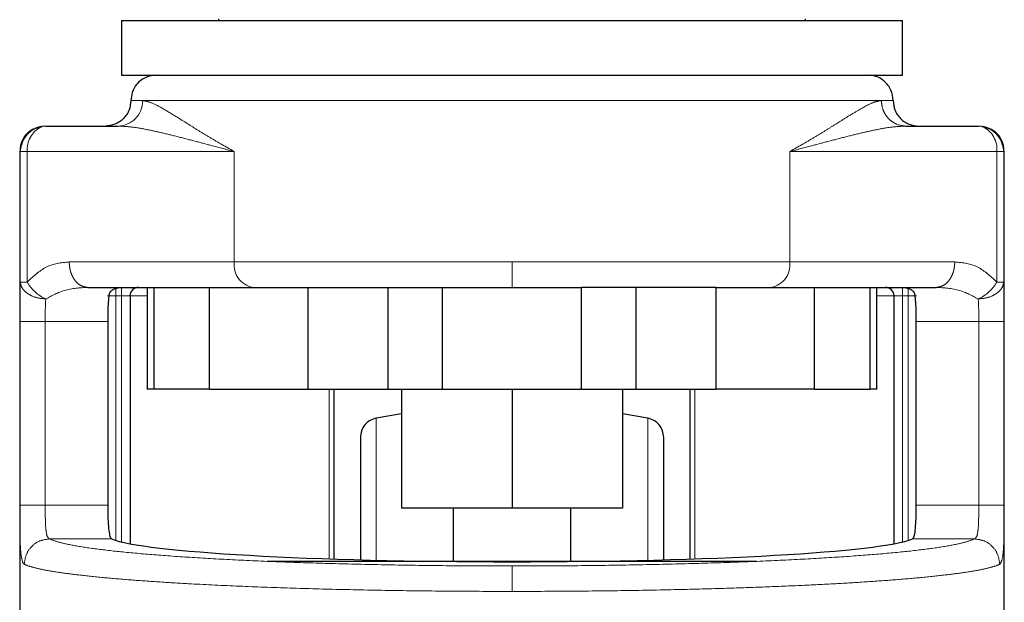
# Model space of a CAD drawing. Header units: millimetres. Extents: x 22 to 263, y 70 to 159.
# Tile 33 of 74: x 130.46 to 132.47, y 71.26 to 72.45. Entities that reach past the tile are written whole.
import ezdxf

# ---------------------------------------------------------------- set-up
doc = ezdxf.new("R2010")
doc.units = ezdxf.units.MM
doc.linetypes.add('PHANTOM', pattern=[12.7, 6.35, -1.27, 1.27, -1.27, 1.27, -1.27])

msp = doc.modelspace()

# ---------------------------------------------------------------- linework, layer by layer
at = {"color": 7, "linetype": 'Continuous', "lineweight": 25}
for p, q in [((130.6649, 72.4498), (130.6649, 72.3382)), ((130.6649, 72.4498), (132.2612, 72.4498)), ((130.8631, 72.4533), (130.8631, 72.4498)), ((132.063, 72.4498), (132.063, 72.4533)), ((132.2612, 72.3382), (132.2612, 72.4498)), ((130.6649, 72.3382), (132.2612, 72.3382)), ((130.51, 72.2341), (130.6575, 72.2341)), ((132.2686, 72.2341), (132.4161, 72.2341)), ((130.458, 72.1821), (130.4606, 72.1956)), ((132.4655, 72.1956), (132.4681, 72.1821)), ((130.4567, 72.1821), (130.4567, 70.9597)), ((132.4694, 70.9837), (132.4694, 72.1821)), ((130.5958, 71.9045), (130.8446, 71.9045)), ((130.717, 71.9045), (130.717, 71.6963)), ((130.7307, 71.9045), (130.7307, 71.6963)), ((130.8446, 71.6963), (130.8446, 71.9045)), ((130.8446, 71.9045), (131.0458, 71.9045)), ((131.0458, 71.9045), (131.0458, 71.6963)), ((131.0458, 71.9045), (131.0595, 71.9045)), ((131.2096, 71.6963), (131.2096, 71.9045)), ((131.3208, 71.6963), (131.3208, 71.9045)), ((131.3208, 71.9045), (131.6053, 71.9045)), ((131.6053, 71.6963), (131.6053, 71.9045)), ((131.7165, 71.9045), (131.7165, 71.6963)), ((131.8803, 71.9045), (131.8666, 71.9045)), ((131.8803, 71.6963), (131.8803, 71.9045)), ((131.8803, 71.9045), (132.0815, 71.9045)), ((132.0815, 71.6963), (132.0815, 71.9045)), ((132.0815, 71.9045), (132.3303, 71.9045)), ((132.1954, 71.6963), (132.1954, 71.9045)), ((132.2091, 71.6963), (132.2091, 71.9045)), ((130.6823, 71.8871), (130.6823, 71.3806)), ((132.2438, 71.8871), (132.2438, 71.3806)), ((130.6366, 71.8351), (130.6366, 71.4596)), ((132.2895, 71.4596), (132.2895, 71.8351)), ((130.7307, 71.6963), (130.717, 71.6963)), ((130.8446, 71.6963), (130.7307, 71.6963)), ((130.8446, 71.6963), (131.0458, 71.6963)), ((131.0458, 71.6963), (131.2096, 71.6963)), ((131.0987, 71.6963), (131.0987, 71.3494)), ((131.2096, 71.6963), (131.3208, 71.6963)), ((131.2375, 71.6963), (131.2375, 71.4534)), ((131.3208, 71.6963), (131.6053, 71.6963)), ((131.4631, 71.6963), (131.4631, 71.4534)), ((131.6053, 71.6963), (131.7165, 71.6963)), ((131.6886, 71.6963), (131.6886, 71.4534)), ((131.7165, 71.6963), (131.8803, 71.6963)), ((131.8274, 71.3494), (131.8274, 71.6963)), ((132.0815, 71.6963), (131.8803, 71.6963)), ((132.0815, 71.6963), (132.1954, 71.6963)), ((132.2091, 71.6963), (132.1954, 71.6963)), ((131.2375, 71.6462), (131.1857, 71.6374)), ((131.7404, 71.6374), (131.6886, 71.6462)), ((131.4631, 71.4534), (131.2375, 71.4534)), ((131.3431, 71.4534), (131.3431, 71.3447)), ((131.6886, 71.4534), (131.4631, 71.4534)), ((131.5831, 71.3447), (131.5831, 71.4534)), ((130.9628, 71.3447), (131.9628, 71.3447))]:
    msp.add_line(p, q, dxfattribs=at)
at = {"color": 8, "linetype": 'PHANTOM', "lineweight": 18}
for p, q in [((130.684, 72.2862), (130.708, 72.2862)), ((130.708, 72.2862), (132.2181, 72.2862)), ((132.2181, 72.2862), (132.2421, 72.2862)), ((130.4567, 72.1821), (130.458, 72.1821)), ((130.458, 72.1821), (130.458, 71.9152)), ((130.458, 72.1821), (130.472, 72.1821)), ((130.472, 72.1821), (130.8954, 72.1821)), ((130.472, 72.1821), (130.472, 71.9152)), ((130.8954, 72.1821), (130.8954, 71.9565)), ((132.0307, 71.9565), (132.0307, 72.1821)), ((132.0307, 72.1821), (132.4541, 72.1821)), ((132.4541, 71.9152), (132.4541, 72.1821)), ((132.4541, 72.1821), (132.4681, 72.1821)), ((132.4681, 71.9152), (132.4681, 72.1821)), ((132.4681, 72.1821), (132.4694, 72.1821)), ((130.8954, 71.9565), (130.5579, 71.9565)), ((131.4631, 71.9565), (130.8954, 71.9565)), ((131.4631, 71.9045), (131.4631, 71.9565)), ((132.0307, 71.9565), (131.4631, 71.9565)), ((132.3682, 71.9565), (132.0307, 71.9565)), ((130.472, 71.9152), (130.458, 71.9152)), ((132.4681, 71.9152), (132.4541, 71.9152)), ((130.6533, 71.8871), (130.6533, 71.9045)), ((130.6649, 71.8871), (130.6649, 71.9045)), ((132.2612, 71.9045), (132.2612, 71.8871)), ((132.2728, 71.9045), (132.2728, 71.8871)), ((130.6533, 71.8871), (130.636, 71.8871)), ((130.6533, 71.3874), (130.6533, 71.8871)), ((130.6533, 71.8871), (130.6649, 71.8871)), ((130.6823, 71.8871), (130.6649, 71.8871)), ((130.6649, 71.8871), (130.6649, 71.3843)), ((130.717, 71.8871), (130.6823, 71.8871)), ((132.2438, 71.8871), (132.2091, 71.8871)), ((132.2438, 71.8871), (132.2612, 71.8871)), ((132.2612, 71.8871), (132.2728, 71.8871)), ((132.2612, 71.3843), (132.2612, 71.8871)), ((132.2728, 71.8871), (132.2901, 71.8871)), ((132.2728, 71.8871), (132.2728, 71.3874)), ((130.4569, 71.8351), (130.4569, 71.4596)), ((130.4569, 71.8351), (130.5089, 71.8351)), ((130.5089, 71.8351), (130.6366, 71.8351)), ((130.5089, 71.8351), (130.5089, 71.4596)), ((132.2895, 71.8351), (132.4172, 71.8351)), ((132.4172, 71.4596), (132.4172, 71.8351)), ((132.4692, 71.4596), (132.4692, 71.8351)), ((131.0895, 71.3497), (131.0895, 71.6963)), ((131.8366, 71.6963), (131.8366, 71.3497)), ((131.1857, 71.3447), (131.1857, 71.6374)), ((131.7404, 71.3447), (131.7404, 71.6374)), ((130.5089, 71.4596), (130.4569, 71.4596)), ((130.6366, 71.4596), (130.5089, 71.4596)), ((132.4172, 71.4596), (132.2895, 71.4596)), ((132.4692, 71.4596), (132.4172, 71.4596)), ((130.5178, 71.3904), (130.6446, 71.3904)), ((132.2815, 71.3904), (132.4083, 71.3904))]:
    msp.add_line(p, q, dxfattribs=at)
at = {"color": 7, "linetype": 'Continuous', "lineweight": 25, "flags": 128}
for points in [[(130.51, 72.2341), (130.5026, 72.2331), (130.5003, 72.2324)], [(132.4258, 72.2324), (132.4235, 72.2331), (132.4161, 72.2341)]]:
    msp.add_lwpolyline(points, dxfattribs=at)
at = {"color": 8, "linetype": 'PHANTOM', "lineweight": 18}
for centre, radius, start, end in [((130.6567, 72.2854), 0.0513, 270.9086, 0.8794), ((130.5245, 72.1857), 0.0526, 117.3905, 183.9705), ((132.404, 72.1871), 0.0503, 354.2992, 64.3621), ((130.9417, 71.9504), 0.0467, 172.49, 259.6685), ((131.9844, 71.9504), 0.0467, 280.3354, 7.5095), ((130.5471, 71.96), 0.0875, 210.8627, 244.8572), ((132.379, 71.96), 0.0875, 295.1418, 329.1419)]:
    msp.add_arc(centre, radius, start, end, dxfattribs=at)
at = {"color": 7, "linetype": 'Continuous', "lineweight": 25}
for centre, start, end in [((130.6996, 71.8871), 90, 180), ((132.2265, 71.8871), 0, 90)]:
    msp.add_arc(centre, 0.0174, start, end, dxfattribs=at)
msp.add_ellipse((131.4631, 71.3994), major_axis=(0.8294, 0), ratio=0.067037, start_param=3.304073, end_param=6.120705, dxfattribs=at)
for points, knots in [([(130.7361, 72.3382), (130.7287, 72.3373), (130.7133, 72.3354), (130.6959, 72.3213), (130.6857, 72.3038), (130.6846, 72.2919), (130.684, 72.2862)], [0, 0, 0, 0, 0.270244, 0.562426, 0.789737, 1, 1, 1, 1]), ([(132.2421, 72.2862), (132.2412, 72.2936), (132.2393, 72.3089), (132.2252, 72.3264), (132.2077, 72.3365), (132.1958, 72.3377), (132.19, 72.3382)], [0, 0, 0, 0, 0.270264, 0.562441, 0.789735, 1, 1, 1, 1]), ([(130.684, 72.2862), (130.6833, 72.2796), (130.6823, 72.2696), (130.6758, 72.2575), (130.669, 72.2491), (130.6607, 72.2424), (130.6486, 72.2359), (130.6385, 72.2348), (130.632, 72.2341)], [0, 0, 0, 0, 0.239459, 0.368366, 0.500011, 0.631654, 0.760548, 1, 1, 1, 1]), ([(132.2421, 72.2862), (132.2428, 72.2796), (132.2439, 72.2696), (132.2503, 72.2575), (132.2571, 72.2491), (132.2654, 72.2424), (132.2775, 72.2359), (132.2876, 72.2348), (132.2941, 72.2341)], [0, 0, 0, 0, 0.239457, 0.368363, 0.499988, 0.631631, 0.76055, 1, 1, 1, 1]), ([(130.4999, 72.2332), (130.4939, 72.2314), (130.4818, 72.228), (130.4673, 72.2152), (130.4582, 72.199), (130.4575, 72.1877), (130.4572, 72.1821)], [0, 0, 0, 0, 0.246047, 0.499803, 0.753427, 1, 1, 1, 1]), ([(130.5004, 72.2316), (130.4974, 72.2312), (130.4875, 72.23), (130.4735, 72.2199), (130.4628, 72.207), (130.4611, 72.198), (130.4606, 72.1956)], [0, 0, 0, 0, 0.156834, 0.515534, 0.87421, 1, 1, 1, 1]), ([(132.4655, 72.1956), (132.465, 72.198), (132.4633, 72.207), (132.4526, 72.2199), (132.4386, 72.23), (132.4287, 72.2312), (132.4256, 72.2316)], [0, 0, 0, 0, 0.125752, 0.484321, 0.842878, 1, 1, 1, 1]), ([(132.4689, 72.1821), (132.4686, 72.1877), (132.4679, 72.199), (132.4588, 72.2152), (132.4443, 72.228), (132.4322, 72.2314), (132.4262, 72.2332)], [0, 0, 0, 0, 0.246569, 0.500198, 0.75394, 1, 1, 1, 1]), ([(130.6389, 71.8871), (130.6398, 71.89), (130.6416, 71.8956), (130.65, 71.9027), (130.6578, 71.9038), (130.663, 71.9045)], [0, 0, 0, 0, 0.25027, 0.499814, 1, 1, 1, 1]), ([(131.0595, 71.9045), (131.0865, 71.9045), (131.1405, 71.9045), (131.2286, 71.9045), (131.2901, 71.9045), (131.3208, 71.9045)], [0, 0, 0, 0, 0.33323, 0.667331, 1, 1, 1, 1]), ([(131.8666, 71.9045), (131.8396, 71.9045), (131.7856, 71.9045), (131.6975, 71.9045), (131.636, 71.9045), (131.6053, 71.9045)], [0, 0, 0, 0, 0.333196, 0.667296, 1, 1, 1, 1]), ([(132.2631, 71.9045), (132.2683, 71.9038), (132.2761, 71.9027), (132.2845, 71.8956), (132.2863, 71.89), (132.2872, 71.8871)], [0, 0, 0, 0, 0.50019, 0.749718, 1, 1, 1, 1]), ([(130.6389, 71.8871), (130.6384, 71.8814), (130.6372, 71.87), (130.6367, 71.8509), (130.6366, 71.8391), (130.6366, 71.8351)], [0, 0, 0, 0, 0.396168, 0.792335, 1, 1, 1, 1]), ([(132.2895, 71.8351), (132.2894, 71.8428), (132.2893, 71.8584), (132.2884, 71.876), (132.2875, 71.8843), (132.2872, 71.8871)], [0, 0, 0, 0, 0.395756, 0.791504, 1, 1, 1, 1]), ([(131.1857, 71.6374), (131.1813, 71.6361), (131.1724, 71.6335), (131.1617, 71.6241), (131.1544, 71.6118), (131.1535, 71.6026), (131.1531, 71.5981)], [0, 0, 0, 0, 0.242336, 0.499999, 0.757644, 1, 1, 1, 1]), ([(131.7731, 71.5981), (131.7726, 71.6026), (131.7717, 71.6118), (131.7644, 71.6241), (131.7537, 71.6335), (131.7448, 71.6361), (131.7404, 71.6374)], [0, 0, 0, 0, 0.24236, 0.500001, 0.757627, 1, 1, 1, 1]), ([(131.1531, 71.5981), (131.1531, 71.5971), (131.1531, 71.5951), (131.1531, 71.5795), (131.1531, 71.5553), (131.1531, 71.5227), (131.1531, 71.4833), (131.1531, 71.4382), (131.1531, 71.3932), (131.1531, 71.3615), (131.1531, 71.3481)], [0, 0, 0, 0, 0.1381399, 0.2752138, 0.4102039, 0.5421808, 0.6703468, 0.7940435, 0.9127756, 1, 1, 1, 1]), ([(131.7731, 71.348), (131.7731, 71.3614), (131.7731, 71.3932), (131.7731, 71.4382), (131.7731, 71.4833), (131.7731, 71.5227), (131.7731, 71.5553), (131.7731, 71.5795), (131.7731, 71.5951), (131.7731, 71.5971), (131.7731, 71.5981)], [0, 0, 0, 0, 0.087354, 0.206069, 0.329748, 0.457896, 0.589854, 0.724825, 0.86188, 1, 1, 1, 1]), ([(130.6366, 71.4596), (130.6367, 71.4519), (130.6368, 71.4363), (130.6379, 71.4156), (130.6398, 71.3999), (130.6422, 71.3921), (130.644, 71.3908), (130.6446, 71.3904)], [0, 0, 0, 0, 0.222566, 0.445127, 0.667753, 0.891012, 1, 1, 1, 1]), ([(132.2815, 71.3904), (132.2827, 71.3917), (132.2851, 71.3942), (132.2875, 71.4076), (132.2889, 71.4263), (132.2894, 71.4448), (132.2895, 71.4561), (132.2895, 71.4596)], [0, 0, 0, 0, 0.225844, 0.451772, 0.675828, 0.898686, 1, 1, 1, 1])]:
    msp.add_open_spline(points, degree=3, knots=knots, dxfattribs=at)
at = {"color": 8, "linetype": 'PHANTOM', "lineweight": 18}
for points, knots in [([(130.8954, 72.1821), (130.8862, 72.1873), (130.8686, 72.1971), (130.8444, 72.2115), (130.8221, 72.2251), (130.8012, 72.2381), (130.7768, 72.2535), (130.751, 72.2692), (130.7259, 72.283), (130.7139, 72.2851), (130.708, 72.2862)], [0, 0, 0, 0, 0.107149, 0.204006, 0.302612, 0.401254, 0.499784, 0.67248, 0.839558, 1, 1, 1, 1]), ([(132.2181, 72.2862), (132.2139, 72.2856), (132.2049, 72.2844), (132.1878, 72.2762), (132.1676, 72.2647), (132.1466, 72.2518), (132.1249, 72.2382), (132.104, 72.2251), (132.0817, 72.2115), (132.0575, 72.1971), (132.0399, 72.1873), (132.0307, 72.1821)], [0, 0, 0, 0, 0.118148, 0.249859, 0.368596, 0.500295, 0.598809, 0.697433, 0.796023, 0.892868, 1, 1, 1, 1]), ([(132.2686, 72.2341), (132.2622, 72.2348), (132.2525, 72.2359), (132.2407, 72.2424), (132.2327, 72.2491), (132.2261, 72.2575), (132.2199, 72.2696), (132.2188, 72.2796), (132.2181, 72.2862)], [0, 0, 0, 0, 0.239474, 0.36837, 0.500018, 0.631642, 0.760552, 1, 1, 1, 1]), ([(130.6575, 72.2341), (130.6661, 72.2338), (130.6842, 72.233), (130.7141, 72.2278), (130.7465, 72.2208), (130.7807, 72.2123), (130.8155, 72.2032), (130.8535, 72.1931), (130.8803, 72.1861), (130.8954, 72.1821)], [0, 0, 0, 0, 0.1317612, 0.2773136, 0.4181749, 0.560578, 0.7068914, 0.8343471, 1, 1, 1, 1]), ([(132.0307, 72.1821), (132.0458, 72.1861), (132.0726, 72.1931), (132.1106, 72.2032), (132.1454, 72.2123), (132.1796, 72.2208), (132.212, 72.2278), (132.2419, 72.233), (132.26, 72.2338), (132.2686, 72.2341)], [0, 0, 0, 0, 0.165652, 0.293108, 0.439421, 0.581826, 0.722687, 0.868239, 1, 1, 1, 1]), ([(130.4606, 72.1956), (130.4608, 72.1975), (130.4616, 72.2029), (130.4663, 72.2108), (130.4729, 72.2192), (130.4813, 72.2258), (130.4903, 72.231), (130.4969, 72.2318), (130.5, 72.2322)], [0, 0, 0, 0, 0.099458, 0.282138, 0.468695, 0.655274, 0.837975, 1, 1, 1, 1]), ([(132.4261, 72.2322), (132.4292, 72.2318), (132.4358, 72.231), (132.4448, 72.2258), (132.4532, 72.2192), (132.4598, 72.2108), (132.4645, 72.2029), (132.4653, 72.1975), (132.4655, 72.1956)], [0, 0, 0, 0, 0.162064, 0.344725, 0.531301, 0.717855, 0.900551, 1, 1, 1, 1]), ([(130.5579, 71.9565), (130.5417, 71.9549), (130.5107, 71.9516), (130.4846, 71.927), (130.472, 71.9152)], [0, 0, 0, 0, 0.520116, 1, 1, 1, 1]), ([(130.5958, 71.9045), (130.591, 71.9052), (130.5837, 71.9063), (130.5749, 71.9127), (130.5688, 71.9195), (130.5639, 71.9278), (130.5592, 71.9399), (130.5584, 71.95), (130.5579, 71.9565)], [0, 0, 0, 0, 0.239448, 0.36836, 0.500009, 0.631643, 0.760541, 1, 1, 1, 1]), ([(132.3303, 71.9045), (132.3351, 71.9052), (132.3424, 71.9063), (132.3512, 71.9127), (132.3573, 71.9195), (132.3622, 71.9278), (132.3669, 71.9399), (132.3677, 71.95), (132.3682, 71.9565)], [0, 0, 0, 0, 0.239464, 0.368374, 0.500004, 0.63165, 0.760545, 1, 1, 1, 1]), ([(132.4541, 71.9152), (132.4415, 71.927), (132.4154, 71.9516), (132.3844, 71.9549), (132.3682, 71.9565)], [0, 0, 0, 0, 0.47989, 1, 1, 1, 1]), ([(130.458, 71.9152), (130.4576, 71.9032), (130.4569, 71.8795), (130.4569, 71.8498), (130.4569, 71.8351)], [0, 0, 0, 0, 0.503138, 1, 1, 1, 1]), ([(130.51, 71.8808), (130.5036, 71.8815), (130.4903, 71.8827), (130.473, 71.8908), (130.4608, 71.9022), (130.4589, 71.9109), (130.458, 71.9152)], [0, 0, 0, 0, 0.240596, 0.499996, 0.75941, 1, 1, 1, 1]), ([(132.4161, 71.8808), (132.4225, 71.8815), (132.4358, 71.8827), (132.4531, 71.8908), (132.4653, 71.9022), (132.4672, 71.9109), (132.4681, 71.9152)], [0, 0, 0, 0, 0.240571, 0.499976, 0.759412, 1, 1, 1, 1]), ([(132.4692, 71.8351), (132.4692, 71.8498), (132.4692, 71.8795), (132.4685, 71.9032), (132.4681, 71.9152)], [0, 0, 0, 0, 0.496862, 1, 1, 1, 1]), ([(130.5958, 71.9045), (130.5798, 71.9036), (130.5499, 71.9021), (130.5227, 71.8876), (130.51, 71.8808)], [0, 0, 0, 0, 0.533301, 1, 1, 1, 1]), ([(132.4161, 71.8808), (132.4034, 71.8876), (132.3762, 71.9021), (132.3463, 71.9036), (132.3303, 71.9045)], [0, 0, 0, 0, 0.4666896, 1, 1, 1, 1]), ([(130.5089, 71.8351), (130.5089, 71.8435), (130.5089, 71.8603), (130.5096, 71.874), (130.51, 71.8808)], [0, 0, 0, 0, 0.499976, 1, 1, 1, 1]), ([(132.4172, 71.8351), (132.4172, 71.8435), (132.4172, 71.8603), (132.4165, 71.874), (132.4161, 71.8808)], [0, 0, 0, 0, 0.499976, 1, 1, 1, 1]), ([(132.4692, 71.8351), (132.4684, 71.8351), (132.4672, 71.8351), (132.4606, 71.8351), (132.4539, 71.8351), (132.4456, 71.8351), (132.4336, 71.8351), (132.4236, 71.8351), (132.4172, 71.8351)], [0, 0, 0, 0, 0.239722, 0.36852, 0.500007, 0.631465, 0.7603, 1, 1, 1, 1]), ([(130.4569, 71.4596), (130.4569, 71.4459), (130.4569, 71.4186), (130.4576, 71.3828), (130.4593, 71.3552), (130.4619, 71.3464), (130.4633, 71.342)], [0, 0, 0, 0, 0.25032, 0.500048, 0.750034, 1, 1, 1, 1]), ([(130.5178, 71.3904), (130.5159, 71.3919), (130.5122, 71.3949), (130.5098, 71.4111), (130.509, 71.4334), (130.509, 71.4509), (130.5089, 71.4596)], [0, 0, 0, 0, 0.2520672, 0.5017201, 0.7505721, 1, 1, 1, 1]), ([(132.4083, 71.3904), (132.4102, 71.3919), (132.4139, 71.3949), (132.4163, 71.4111), (132.4171, 71.4334), (132.4171, 71.4509), (132.4172, 71.4596)], [0, 0, 0, 0, 0.252064, 0.501718, 0.750571, 1, 1, 1, 1]), ([(132.4599, 71.3385), (132.4618, 71.341), (132.4656, 71.3461), (132.4682, 71.3735), (132.469, 71.4061), (132.4692, 71.4361), (132.4692, 71.4518), (132.4692, 71.4596)], [0, 0, 0, 0, 0.249875, 0.499498, 0.74884, 0.873752, 1, 1, 1, 1]), ([(130.5178, 71.3904), (130.5111, 71.3896), (130.4976, 71.3879), (130.4806, 71.3759), (130.4687, 71.3588), (130.467, 71.3452), (130.4662, 71.3385)], [0, 0, 0, 0, 0.25001, 0.500007, 0.750004, 1, 1, 1, 1]), ([(131.4631, 71.3352), (131.425, 71.3353), (131.3491, 71.3354), (131.2367, 71.3369), (131.1275, 71.3391), (131.0232, 71.3422), (130.9251, 71.3461), (130.8347, 71.3508), (130.7532, 71.3562), (130.6819, 71.3621), (130.6216, 71.3686), (130.5736, 71.3756), (130.5373, 71.3829), (130.5243, 71.3879), (130.5178, 71.3904)], [0, 0, 0, 0, 0.083265, 0.166495, 0.249769, 0.333065, 0.416338, 0.499664, 0.583022, 0.666358, 0.749752, 0.83317, 0.916563, 1, 1, 1, 1]), ([(131.4631, 71.3352), (131.5011, 71.3353), (131.577, 71.3354), (131.6894, 71.3369), (131.7986, 71.3391), (131.9029, 71.3422), (132.001, 71.3461), (132.0914, 71.3508), (132.1729, 71.3562), (132.2442, 71.3621), (132.3045, 71.3686), (132.3525, 71.3756), (132.3888, 71.3829), (132.4018, 71.3879), (132.4083, 71.3904)], [0, 0, 0, 0, 0.083258, 0.166489, 0.249768, 0.333057, 0.41633, 0.499665, 0.583013, 0.666352, 0.749751, 0.833162, 0.916556, 1, 1, 1, 1]), ([(132.4599, 71.3385), (132.4591, 71.3452), (132.4574, 71.3588), (132.4455, 71.3759), (132.4285, 71.3879), (132.4151, 71.3896), (132.4083, 71.3904)], [0, 0, 0, 0, 0.250004, 0.500007, 0.750012, 1, 1, 1, 1]), ([(130.4633, 71.342), (130.4638, 71.3411), (130.4647, 71.3395), (130.4658, 71.3388), (130.4662, 71.3385)], [0, 0, 0, 0, 0.575366, 1, 1, 1, 1]), ([(130.4662, 71.3385), (130.4715, 71.3364), (130.4813, 71.3327), (130.5065, 71.3271), (130.5377, 71.3218), (130.578, 71.3166), (130.6252, 71.3116), (130.6798, 71.3069), (130.7386, 71.3027), (130.8104, 71.2984), (130.8973, 71.2941), (131.0009, 71.2902), (131.1104, 71.2871), (131.2249, 71.2849), (131.3434, 71.2835), (131.4233, 71.2833), (131.4631, 71.2832)], [0, 0, 0, 0, 0.066618, 0.125141, 0.189874, 0.250256, 0.316305, 0.380007, 0.44136, 0.500366, 0.585654, 0.668945, 0.75024, 0.834101, 0.917354, 1, 1, 1, 1]), ([(131.4631, 71.2832), (131.5028, 71.2833), (131.5827, 71.2835), (131.7012, 71.2849), (131.8062, 71.287), (131.8978, 71.2894), (131.9767, 71.2921), (132.0529, 71.2953), (132.1231, 71.2988), (132.1875, 71.3027), (132.2463, 71.3069), (132.3009, 71.3116), (132.3481, 71.3166), (132.3884, 71.3218), (132.4196, 71.3271), (132.4448, 71.3327), (132.4546, 71.3364), (132.4599, 71.3385)], [0, 0, 0, 0, 0.082641, 0.165888, 0.249745, 0.310541, 0.372458, 0.4355, 0.499667, 0.55867, 0.620018, 0.683717, 0.749761, 0.810139, 0.874867, 0.933386, 1, 1, 1, 1]), ([(131.4631, 71.2832), (131.4631, 71.2898), (131.4631, 71.3028), (131.4631, 71.3196), (131.4631, 71.3317), (131.4631, 71.334), (131.4631, 71.3352)], [0, 0, 0, 0, 0.2500034, 0.4999969, 0.7499989, 1, 1, 1, 1])]:
    msp.add_open_spline(points, degree=3, knots=knots, dxfattribs=at)

doc.saveas('drawing.dxf')
